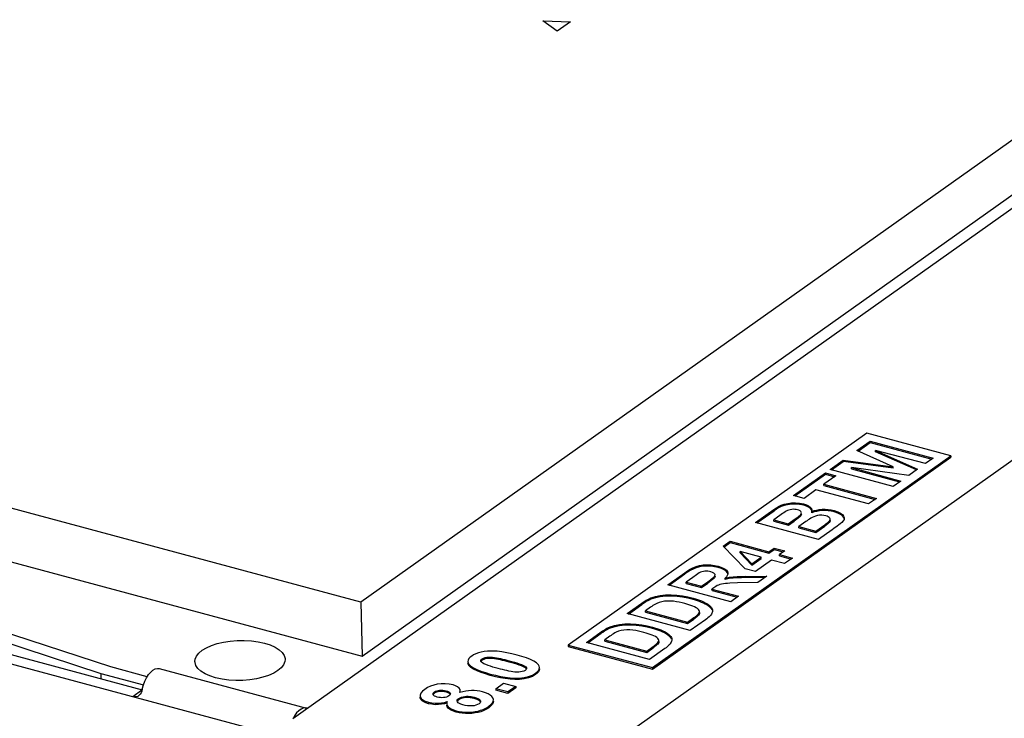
# Model space of a CAD drawing. Header units: millimetres. Extents: x 6 to 414, y 7 to 290.
# Tile 206 of 256: x 141.7 to 143.66, y 167.14 to 168.54. Entities that reach past the tile are written whole.
import ezdxf

# ---------------------------------------------------------------- set-up
doc = ezdxf.new("R2010")
doc.units = ezdxf.units.MM
doc.header["$LTSCALE"] = 23.1
doc.layers.get('0').update_dxf_attribs({"linetype": 'CONTINUOUS'})

msp = doc.modelspace()

# ---------------------------------------------------------------- linework, layer by layer
at = {"color": 7, "linetype": 'Continuous'}
for p, q in [((142.2436, 167.1407), (146.2003, 169.9471)), ((145.7832, 169.787), (142.3793, 167.3728)), ((142.7428, 168.5335), (142.7984, 168.5318)), ((142.7713, 168.5126), (142.7428, 168.5335)), ((142.7984, 168.5318), (142.7713, 168.5126)), ((142.3819, 167.2654), (143.9501, 168.3776)), ((142.3793, 167.3728), (140.1951, 167.9589)), ((140.1976, 167.8515), (142.3819, 167.2654)), ((143.3899, 167.7101), (142.7936, 167.2872)), ((142.8941, 167.0987), (143.7408, 167.6992)), ((143.3703, 167.6757), (143.3968, 167.6945)), ((143.5579, 167.665), (143.3899, 167.7101)), ((143.3969, 167.6918), (143.3968, 167.6945)), ((143.3968, 167.6945), (143.5228, 167.6607)), ((143.4426, 167.643), (143.3703, 167.6757)), ((143.3727, 167.6747), (143.3969, 167.6918)), ((143.3969, 167.6918), (143.5201, 167.6587)), ((143.4075, 167.6732), (143.4074, 167.6758)), ((143.5072, 167.6496), (143.4074, 167.6758)), ((143.4074, 167.6758), (143.4914, 167.6384)), ((142.9617, 167.2422), (143.5579, 167.665)), ((142.9617, 167.2395), (143.5579, 167.6623)), ((143.3165, 167.6376), (143.343, 167.6563)), ((143.343, 167.6536), (143.343, 167.6563)), ((143.343, 167.6563), (143.4426, 167.643)), ((143.4891, 167.6368), (143.4075, 167.6732)), ((143.5228, 167.6607), (143.5072, 167.6496)), ((143.5579, 167.665), (143.5579, 167.6623)), ((143.4425, 167.6038), (143.3165, 167.6376)), ((143.3193, 167.6368), (143.343, 167.6536)), ((143.4427, 167.6403), (143.343, 167.6536)), ((143.3596, 167.6391), (143.3595, 167.6418)), ((143.474, 167.626), (143.3595, 167.6418)), ((143.3595, 167.6418), (143.4582, 167.6148)), ((143.3596, 167.6391), (143.4555, 167.6129)), ((143.4427, 167.6403), (143.4426, 167.643)), ((143.4914, 167.6384), (143.474, 167.626)), ((143.2436, 167.5858), (143.3072, 167.6309)), ((143.2464, 167.5851), (143.3072, 167.6282)), ((143.3282, 167.6253), (143.3042, 167.6083)), ((143.3072, 167.6282), (143.3072, 167.6309)), ((143.3072, 167.6309), (143.3282, 167.6253)), ((143.3072, 167.6282), (143.3254, 167.6233)), ((143.2885, 167.5972), (143.2646, 167.5802)), ((143.3936, 167.569), (143.2885, 167.5972)), ((143.3042, 167.6056), (143.3042, 167.6083)), ((143.3042, 167.6083), (143.4092, 167.5801)), ((143.3042, 167.6056), (143.4065, 167.5782)), ((143.4582, 167.6148), (143.4425, 167.6038)), ((143.2646, 167.5802), (143.2436, 167.5858)), ((143.4092, 167.5801), (143.3936, 167.569)), ((143.1675, 167.5318), (143.2046, 167.5582)), ((143.2093, 167.5584), (143.2047, 167.5555)), ((143.2139, 167.5612), (143.2093, 167.5584)), ((143.2545, 167.5563), (143.2518, 167.5571)), ((143.2639, 167.5665), (143.2638, 167.5692)), ((143.2772, 167.5601), (143.2738, 167.5625)), ((143.1703, 167.5311), (143.2047, 167.5555)), ((143.2002, 167.5551), (143.2003, 167.5524)), ((143.2166, 167.5462), (143.2041, 167.5373)), ((143.2042, 167.5346), (143.2041, 167.5373)), ((143.2041, 167.5373), (143.2332, 167.5295)), ((143.2332, 167.5295), (143.2467, 167.5391)), ((143.2445, 167.5375), (143.2446, 167.5348)), ((143.253, 167.5409), (143.2446, 167.5348)), ((143.2467, 167.5391), (143.2509, 167.5421)), ((143.2567, 167.5438), (143.253, 167.5409)), ((143.2567, 167.5438), (143.2566, 167.5465)), ((143.2582, 167.5455), (143.2567, 167.5438)), ((143.2804, 167.5564), (143.2801, 167.554)), ((143.2802, 167.5513), (143.2801, 167.554)), ((143.285, 167.553), (143.2802, 167.5513)), ((143.29, 167.5542), (143.285, 167.553)), ((143.3148, 167.5421), (143.313, 167.5433)), ((143.3169, 167.5386), (143.3168, 167.5394)), ((143.3248, 167.5532), (143.3247, 167.5559)), ((143.2935, 167.498), (143.1675, 167.5318)), ((143.2042, 167.5346), (143.2333, 167.5268)), ((143.2333, 167.5268), (143.2332, 167.5295)), ((143.2333, 167.5268), (143.2446, 167.5348)), ((143.2681, 167.5337), (143.2542, 167.5239)), ((143.2543, 167.5212), (143.2542, 167.5239)), ((143.2542, 167.5239), (143.2881, 167.5148)), ((143.2543, 167.5212), (143.2882, 167.5121)), ((143.2706, 167.5355), (143.2681, 167.5337)), ((143.2881, 167.5148), (143.3062, 167.5276)), ((143.2882, 167.5121), (143.3062, 167.5249)), ((143.321, 167.5176), (143.2935, 167.498)), ((143.3041, 167.5261), (143.3042, 167.5234)), ((143.312, 167.5292), (143.3062, 167.5249)), ((143.3137, 167.5306), (143.312, 167.5292)), ((143.3152, 167.532), (143.3137, 167.5306)), ((143.3152, 167.532), (143.3151, 167.5347)), ((143.3164, 167.5336), (143.3152, 167.532)), ((143.3244, 167.52), (143.321, 167.5176)), ((143.3309, 167.5247), (143.3244, 167.52)), ((143.3429, 167.535), (143.3399, 167.5318)), ((143.2882, 167.5121), (143.2881, 167.5148)), ((143.1034, 167.4848), (143.117, 167.4945)), ((143.1467, 167.4396), (143.1034, 167.4848)), ((143.1047, 167.483), (143.117, 167.4918)), ((143.117, 167.4918), (143.117, 167.4945)), ((143.117, 167.4945), (143.1945, 167.4736)), ((143.117, 167.4918), (143.1946, 167.471)), ((143.1945, 167.4736), (143.2049, 167.481)), ((143.1946, 167.471), (143.205, 167.4783)), ((143.205, 167.4783), (143.2049, 167.481)), ((143.2049, 167.481), (143.226, 167.4754)), ((143.205, 167.4783), (143.2232, 167.4735)), ((143.137, 167.4711), (143.1369, 167.4738)), ((143.1369, 167.4738), (143.1603, 167.4494)), ((143.1789, 167.4626), (143.1369, 167.4738)), ((143.1604, 167.4467), (143.137, 167.4711)), ((143.1603, 167.4494), (143.1789, 167.4626)), ((143.1604, 167.4467), (143.179, 167.4599)), ((143.179, 167.4599), (143.1789, 167.4626)), ((143.1946, 167.471), (143.1945, 167.4736)), ((143.226, 167.4754), (143.2155, 167.468)), ((143.2156, 167.4653), (143.2155, 167.468)), ((143.2155, 167.468), (143.2414, 167.4611)), ((143.2156, 167.4653), (143.2386, 167.4591)), ((143.2414, 167.4611), (143.2257, 167.45)), ((143.093, 167.4422), (143.0929, 167.4449)), ((143.1676, 167.434), (143.1467, 167.4396)), ((143.1604, 167.4467), (143.1603, 167.4494)), ((143.1999, 167.4569), (143.1676, 167.434)), ((143.2257, 167.45), (143.1999, 167.4569)), ((142.9924, 167.4076), (143.0265, 167.4318)), ((142.9952, 167.4069), (143.0265, 167.4292)), ((143.0318, 167.4328), (143.0265, 167.4292)), ((143.0265, 167.4318), (143.0265, 167.4292)), ((143.0423, 167.4225), (143.029, 167.4131)), ((143.0373, 167.4361), (143.0318, 167.4328)), ((143.0496, 167.4277), (143.0423, 167.4225)), ((143.0551, 167.4312), (143.0496, 167.4277)), ((143.0819, 167.4323), (143.0784, 167.4335)), ((143.1095, 167.4237), (143.1072, 167.4211)), ((143.1073, 167.4184), (143.1072, 167.4211)), ((143.1151, 167.4199), (143.1073, 167.4184)), ((143.1555, 167.4245), (143.1903, 167.4248)), ((143.1556, 167.4219), (143.1555, 167.4245)), ((143.1865, 167.4221), (143.1556, 167.4219)), ((143.1903, 167.4248), (143.172, 167.4119)), ((143.1184, 167.3738), (142.9924, 167.4076)), ((143.0291, 167.4104), (143.029, 167.4131)), ((143.029, 167.4131), (143.0597, 167.4049)), ((143.0291, 167.4104), (143.0598, 167.4022)), ((143.0597, 167.4049), (143.0723, 167.4138)), ((143.0598, 167.4022), (143.0597, 167.4049)), ((143.0598, 167.4022), (143.0724, 167.4111)), ((143.0723, 167.4138), (143.0724, 167.4111)), ((143.0808, 167.3965), (143.0807, 167.3992)), ((143.0807, 167.3992), (143.134, 167.3849)), ((143.1162, 167.4106), (143.1116, 167.4104)), ((143.1319, 167.4114), (143.1162, 167.4106)), ((143.172, 167.4119), (143.1319, 167.4114)), ((141.3848, 167.386), (141.8598, 167.2306)), ((141.8801, 167.2437), (141.4056, 167.3989)), ((142.9587, 167.3787), (142.9587, 167.3814)), ((143.0431, 167.3781), (143.043, 167.3808)), ((143.0808, 167.3965), (143.1313, 167.383)), ((143.134, 167.3849), (143.1184, 167.3738)), ((142.3793, 167.3728), (142.3819, 167.2654)), ((142.9111, 167.35), (142.9409, 167.3711)), ((142.9139, 167.3492), (142.9409, 167.3685)), ((142.9409, 167.3711), (142.9409, 167.3685)), ((142.9437, 167.3704), (142.9409, 167.3685)), ((142.9479, 167.3731), (142.9437, 167.3704)), ((142.9753, 167.3725), (142.9708, 167.3706)), ((143.0262, 167.37), (143.0209, 167.3714)), ((143.0674, 167.3692), (143.0674, 167.3719)), ((141.3758, 167.3499), (141.9428, 167.1977)), ((143.0371, 167.3162), (142.9111, 167.35)), ((142.9478, 167.3528), (142.9477, 167.3554)), ((142.9477, 167.3554), (143.0317, 167.3329)), ((142.9478, 167.3528), (143.0318, 167.3302)), ((143.0317, 167.3329), (143.0446, 167.342)), ((143.0446, 167.342), (143.0446, 167.3393)), ((143.0557, 167.3504), (143.0538, 167.347)), ((143.0538, 167.347), (143.0538, 167.3497)), ((143.0553, 167.3561), (143.0541, 167.3582)), ((143.0557, 167.3546), (143.0553, 167.3561)), ((143.0558, 167.352), (143.0557, 167.3504)), ((143.0795, 167.3489), (143.0782, 167.3471)), ((143.0805, 167.3507), (143.0795, 167.3489)), ((141.3568, 167.3364), (142.2347, 167.1008)), ((142.8774, 167.3211), (142.8774, 167.3237)), ((142.9618, 167.3205), (142.9617, 167.3231)), ((143.0318, 167.3302), (143.0317, 167.3329)), ((143.0318, 167.3302), (143.0446, 167.3393)), ((143.0678, 167.3379), (143.0371, 167.3162)), ((142.8298, 167.2923), (142.8596, 167.3135)), ((142.8326, 167.2916), (142.8596, 167.3108)), ((142.8596, 167.3135), (142.8596, 167.3108)), ((142.8624, 167.3127), (142.8596, 167.3108)), ((142.8666, 167.3154), (142.8624, 167.3127)), ((142.894, 167.3148), (142.8895, 167.313)), ((142.9449, 167.3124), (142.9396, 167.3138)), ((142.9861, 167.3115), (142.9861, 167.3142)), ((142.7936, 167.2872), (142.7937, 167.2846)), ((142.7936, 167.2872), (142.9617, 167.2422)), ((142.7937, 167.2846), (142.9617, 167.2395)), ((142.9558, 167.2585), (142.8298, 167.2923)), ((142.8665, 167.2951), (142.8664, 167.2978)), ((142.8664, 167.2978), (142.9504, 167.2752)), ((142.8665, 167.2951), (142.9505, 167.2725)), ((142.9504, 167.2752), (142.9633, 167.2844)), ((142.9505, 167.2725), (142.9633, 167.2817)), ((142.9633, 167.2844), (142.9633, 167.2817)), ((142.9744, 167.2927), (142.9725, 167.2894)), ((142.9725, 167.2894), (142.9725, 167.2921)), ((142.974, 167.2984), (142.9728, 167.3005)), ((142.9744, 167.297), (142.974, 167.2984)), ((142.9745, 167.2943), (142.9744, 167.2927)), ((142.9982, 167.2912), (142.9969, 167.2894)), ((142.9992, 167.293), (142.9982, 167.2912)), ((142.9505, 167.2725), (142.9504, 167.2752)), ((142.9865, 167.2803), (142.9558, 167.2585)), ((141.9527, 167.2242), (141.8801, 167.2437)), ((142.5951, 167.2489), (142.5951, 167.2462)), ((142.5951, 167.2489), (142.5991, 167.2451)), ((142.6192, 167.2548), (142.619, 167.2556)), ((142.6218, 167.2598), (142.6219, 167.2571)), ((142.6756, 167.2561), (142.6757, 167.2534)), ((142.7003, 167.2457), (142.6959, 167.2474)), ((142.7043, 167.244), (142.7003, 167.2457)), ((142.7043, 167.2467), (142.7043, 167.244)), ((142.7071, 167.2425), (142.7043, 167.244)), ((142.7342, 167.2478), (142.7302, 167.2515)), ((142.7358, 167.245), (142.7342, 167.2478)), ((142.7363, 167.2424), (142.7358, 167.245)), ((142.9617, 167.2422), (142.9617, 167.2395)), ((141.8598, 167.2306), (141.8601, 167.2199)), ((141.8598, 167.2306), (141.945, 167.2077)), ((141.9479, 167.2152), (141.9514, 167.2222)), ((141.9767, 167.2405), (142.2708, 167.1616)), ((142.6378, 167.2295), (142.6379, 167.2268)), ((142.6872, 167.2335), (142.6829, 167.234)), ((142.7093, 167.2385), (142.7074, 167.2368)), ((142.7284, 167.2312), (142.7285, 167.2285)), ((142.7363, 167.2397), (142.7357, 167.2366)), ((141.9428, 167.1994), (141.9451, 167.2076)), ((141.9451, 167.2076), (141.9479, 167.2152)), ((142.6489, 167.2001), (142.6645, 167.2112)), ((142.6645, 167.2112), (142.6888, 167.2046)), ((142.6888, 167.2046), (142.6731, 167.1936)), ((142.6888, 167.2046), (142.6888, 167.202)), ((141.9421, 167.1972), (141.9239, 167.1842)), ((141.9361, 167.1866), (141.9352, 167.186)), ((142.5238, 167.1882), (142.5235, 167.1895)), ((142.5265, 167.1938), (142.5265, 167.1911)), ((142.5398, 167.1947), (142.5366, 167.1945)), ((142.5496, 167.1961), (142.5496, 167.1935)), ((142.5527, 167.1925), (142.5496, 167.1935)), ((142.5571, 167.1873), (142.5554, 167.1859)), ((142.583, 167.1942), (142.5771, 167.1924)), ((142.6054, 167.1832), (142.6054, 167.1805)), ((142.6376, 167.1875), (142.6334, 167.19)), ((142.6409, 167.1847), (142.6376, 167.1875)), ((142.643, 167.1818), (142.6409, 167.1847)), ((142.6489, 167.2001), (142.649, 167.1974)), ((142.6731, 167.1936), (142.6489, 167.2001)), ((142.6732, 167.1909), (142.649, 167.1974)), ((142.6731, 167.1936), (142.6732, 167.1909)), ((142.6888, 167.202), (142.6732, 167.1909)), ((142.5144, 167.173), (142.5145, 167.1703)), ((142.5463, 167.1728), (142.5517, 167.1744)), ((142.551, 167.1715), (142.5464, 167.1701)), ((142.551, 167.1718), (142.5509, 167.1702)), ((142.5517, 167.1744), (142.551, 167.1718)), ((142.5715, 167.1755), (142.5715, 167.176)), ((142.5748, 167.1807), (142.5749, 167.178)), ((142.6012, 167.1658), (142.5968, 167.1657)), ((142.6097, 167.1793), (142.6054, 167.1805)), ((142.6131, 167.1778), (142.6097, 167.1793)), ((142.6174, 167.1718), (142.6154, 167.17)), ((142.6351, 167.165), (142.6351, 167.1623)), ((142.6441, 167.1751), (142.6438, 167.1725)), ((142.2722, 167.1611), (142.2708, 167.1616)), ((142.5699, 167.1561), (142.5699, 167.1534)), ((142.6077, 167.1544), (142.6078, 167.1517))]:
    msp.add_line(p, q, dxfattribs=at)
for points in [[(143.2046, 167.5582), (143.2093, 167.5612), (143.2139, 167.564)], [(143.2139, 167.564), (143.2191, 167.5665), (143.2252, 167.5686), (143.232, 167.5702), (143.2396, 167.5711), (143.2476, 167.5713), (143.2556, 167.5707), (143.2638, 167.5692)], [(143.2251, 167.5658), (143.219, 167.5637), (143.2139, 167.5612)], [(143.2639, 167.5665), (143.2556, 167.568), (143.2475, 167.5687), (143.2395, 167.5684), (143.2319, 167.5674), (143.2251, 167.5658)], [(143.2518, 167.5571), (143.249, 167.5577), (143.2461, 167.5581), (143.2431, 167.5583), (143.2401, 167.5581), (143.2371, 167.5576), (143.2343, 167.5569), (143.2317, 167.5559), (143.2292, 167.5547)], [(143.2638, 167.5692), (143.2693, 167.5673), (143.2738, 167.5652), (143.2771, 167.5628), (143.2793, 167.5601), (143.2803, 167.5572), (143.2804, 167.5564)], [(143.2738, 167.5625), (143.2694, 167.5646), (143.2639, 167.5665)], [(143.2802, 167.5549), (143.2794, 167.5574), (143.2772, 167.5601)], [(143.2801, 167.554), (143.2849, 167.5557), (143.2899, 167.5569), (143.2951, 167.5578), (143.3007, 167.5583), (143.3065, 167.5584), (143.3125, 167.5581), (143.3185, 167.5572), (143.3247, 167.5559)], [(143.2292, 167.5547), (143.2267, 167.5531), (143.2242, 167.5514), (143.2217, 167.5497), (143.2166, 167.5462)], [(143.2509, 167.5421), (143.2529, 167.5436), (143.2548, 167.5451), (143.2566, 167.5465)], [(143.2581, 167.554), (143.2566, 167.5552), (143.2545, 167.5563)], [(143.2566, 167.5465), (143.2581, 167.5482), (143.2591, 167.5497), (143.2594, 167.5513)], [(143.2594, 167.5513), (143.2591, 167.5527), (143.2581, 167.554)], [(143.2594, 167.5487), (143.2591, 167.547), (143.2582, 167.5455)], [(143.308, 167.5451), (143.3041, 167.546), (143.2999, 167.5464), (143.2956, 167.5463), (143.2913, 167.5458), (143.2874, 167.5448), (143.284, 167.5436), (143.281, 167.5421), (143.2783, 167.5405), (143.2756, 167.5388), (143.2731, 167.5372), (143.2706, 167.5355)], [(143.3248, 167.5532), (143.3187, 167.5545), (143.3127, 167.5554), (143.3068, 167.5558), (143.3009, 167.5557), (143.2954, 167.5551), (143.29, 167.5542)], [(143.313, 167.5433), (143.3107, 167.5443), (143.308, 167.5451)], [(143.3168, 167.5394), (143.3161, 167.5409), (143.3148, 167.5421)], [(143.3151, 167.5347), (143.3163, 167.5363), (143.3169, 167.5379), (143.3169, 167.5386)], [(143.3247, 167.5559), (143.3318, 167.5534), (143.3373, 167.5506), (143.3413, 167.5477), (143.3437, 167.5445), (143.3448, 167.5414), (143.3448, 167.5407)], [(143.3374, 167.548), (143.3319, 167.5507), (143.3248, 167.5532)], [(143.3447, 167.5393), (143.3438, 167.5419), (143.3413, 167.545), (143.3374, 167.548)], [(143.3448, 167.5407), (143.3445, 167.5381), (143.3429, 167.535)], [(143.3062, 167.5276), (143.3081, 167.529), (143.3101, 167.5304), (143.3119, 167.5319), (143.3136, 167.5333), (143.3151, 167.5347)], [(143.317, 167.5359), (143.3169, 167.5352), (143.3164, 167.5336)], [(143.3399, 167.5318), (143.337, 167.5294), (143.334, 167.5271), (143.3309, 167.5247)], [(143.0265, 167.4318), (143.0318, 167.4355), (143.0372, 167.4388)], [(143.0372, 167.4388), (143.0428, 167.4418), (143.0489, 167.4443), (143.0558, 167.4461), (143.0631, 167.4473), (143.0707, 167.4477), (143.0783, 167.4474), (143.0857, 167.4464), (143.0929, 167.4449)], [(143.0489, 167.4416), (143.0429, 167.4391), (143.0373, 167.4361)], [(143.093, 167.4422), (143.0858, 167.4437), (143.0784, 167.4447), (143.0708, 167.445), (143.0632, 167.4446), (143.0558, 167.4435), (143.0489, 167.4416)], [(143.0929, 167.4449), (143.0987, 167.4431), (143.1034, 167.4411), (143.1071, 167.4388), (143.1099, 167.4365), (143.1116, 167.434), (143.1123, 167.4314), (143.1124, 167.4308)], [(143.1048, 167.4377), (143.0996, 167.4401), (143.093, 167.4422)], [(143.0784, 167.4335), (143.0756, 167.4341), (143.0727, 167.4345), (143.0697, 167.4347), (143.0667, 167.4345), (143.0636, 167.4341), (143.0606, 167.4334), (143.0578, 167.4325), (143.0551, 167.4312)], [(143.0723, 167.4138), (143.075, 167.4157), (143.0775, 167.4176), (143.0799, 167.4194), (143.082, 167.4211), (143.0841, 167.4228), (143.0857, 167.4244), (143.0866, 167.4262), (143.0868, 167.4274)], [(143.0837, 167.4197), (143.0823, 167.4186), (143.0809, 167.4175), (143.0794, 167.4163), (143.0778, 167.4151), (143.0761, 167.4138), (143.0742, 167.4125), (143.0724, 167.4111)], [(143.0868, 167.4274), (143.0868, 167.4279), (143.086, 167.4295), (143.0844, 167.431), (143.0819, 167.4323)], [(143.0869, 167.4247), (143.0868, 167.4239), (143.0864, 167.4229), (143.0858, 167.4218), (143.0848, 167.4208), (143.0837, 167.4197)], [(143.1122, 167.4292), (143.1113, 167.4319), (143.1088, 167.4349), (143.1048, 167.4377)], [(143.1072, 167.4211), (143.115, 167.4226), (143.1229, 167.4237), (143.1311, 167.4243), (143.1393, 167.4245), (143.1474, 167.4246), (143.1555, 167.4245)], [(143.1124, 167.4308), (143.1121, 167.4288), (143.1112, 167.4263), (143.1095, 167.4237)], [(143.1556, 167.4219), (143.1475, 167.4219), (143.1394, 167.4218), (143.1311, 167.4216), (143.123, 167.421), (143.1151, 167.4199)], [(143.1116, 167.4104), (143.1076, 167.4101), (143.1037, 167.4097), (143.1, 167.4091), (143.0966, 167.4082), (143.0935, 167.4072), (143.0908, 167.4059), (143.0885, 167.4045), (143.0862, 167.4031), (143.0807, 167.3992)], [(142.9409, 167.3711), (142.9436, 167.373), (142.9464, 167.3749), (142.9493, 167.3767), (142.9523, 167.3784), (142.9554, 167.3799), (142.9587, 167.3814)], [(142.9587, 167.3814), (142.9676, 167.3843), (142.9774, 167.3863), (142.9882, 167.3874), (142.9995, 167.3876), (143.0108, 167.3869), (143.0219, 167.3855), (143.0326, 167.3834), (143.043, 167.3808)], [(142.9883, 167.3847), (142.9775, 167.3836), (142.9677, 167.3816), (142.9587, 167.3787)], [(143.0431, 167.3781), (143.0327, 167.3808), (143.022, 167.3828), (143.0109, 167.3842), (142.9996, 167.3849), (142.9883, 167.3847)], [(143.043, 167.3808), (143.0475, 167.3796), (143.0518, 167.3782), (143.056, 167.3768), (143.06, 167.3753), (143.0638, 167.3736), (143.0674, 167.3719)], [(142.9708, 167.3706), (142.9681, 167.3692), (142.9654, 167.3676), (142.9629, 167.366), (142.9604, 167.3644), (142.9579, 167.3627), (142.9477, 167.3554)], [(142.9587, 167.3787), (142.9555, 167.3772), (142.9523, 167.3757), (142.9494, 167.374), (142.9479, 167.3731)], [(143.0209, 167.3714), (143.0154, 167.3727), (143.0098, 167.3738), (143.0041, 167.3746), (142.9981, 167.3751), (142.992, 167.3752), (142.986, 167.3748), (142.9804, 167.3739), (142.9753, 167.3725)], [(143.0541, 167.3582), (143.052, 167.36), (143.0491, 167.3618), (143.046, 167.3634), (143.0424, 167.3649), (143.0386, 167.3663), (143.0346, 167.3676), (143.0305, 167.3689), (143.0262, 167.37)], [(143.0674, 167.3692), (143.0639, 167.3709), (143.0601, 167.3726), (143.0561, 167.3741), (143.0519, 167.3755), (143.0476, 167.3769), (143.0431, 167.3781)], [(143.0674, 167.3719), (143.0705, 167.3701), (143.0733, 167.3682), (143.0758, 167.3662), (143.0779, 167.3641), (143.0797, 167.362), (143.081, 167.3597)], [(143.0759, 167.3635), (143.0733, 167.3655), (143.0705, 167.3674), (143.0674, 167.3692)], [(143.081, 167.3571), (143.0797, 167.3593), (143.078, 167.3615), (143.0759, 167.3635)], [(143.0446, 167.342), (143.0464, 167.3433), (143.0481, 167.3446), (143.0497, 167.3459), (143.0512, 167.3471), (143.0526, 167.3484), (143.0538, 167.3497)], [(143.0513, 167.3445), (143.0498, 167.3432), (143.0481, 167.3419), (143.0464, 167.3406), (143.0446, 167.3393)], [(143.0538, 167.347), (143.0526, 167.3457), (143.0513, 167.3445)], [(143.0538, 167.3497), (143.0552, 167.3518), (143.0557, 167.3539), (143.0557, 167.3546)], [(143.0782, 167.3471), (143.0767, 167.3453), (143.0748, 167.3434), (143.0726, 167.3416), (143.0703, 167.3398), (143.0678, 167.3379)], [(143.0818, 167.3562), (143.0817, 167.3543), (143.0812, 167.3525), (143.0805, 167.3507)], [(143.081, 167.3597), (143.0816, 167.3579), (143.0818, 167.3562)], [(142.8596, 167.3135), (142.8623, 167.3154), (142.8651, 167.3172), (142.868, 167.319), (142.871, 167.3207), (142.8741, 167.3223), (142.8774, 167.3237)], [(142.8774, 167.3211), (142.8742, 167.3196), (142.871, 167.318), (142.8681, 167.3163), (142.8666, 167.3154)], [(142.8774, 167.3237), (142.8863, 167.3266), (142.8961, 167.3286), (142.9069, 167.3297), (142.9182, 167.3299), (142.9295, 167.3292), (142.9406, 167.3278), (142.9513, 167.3258), (142.9617, 167.3231)], [(142.907, 167.327), (142.8962, 167.3259), (142.8864, 167.324), (142.8774, 167.3211)], [(142.9618, 167.3205), (142.9514, 167.3231), (142.9407, 167.3251), (142.9296, 167.3265), (142.9183, 167.3272), (142.907, 167.327)], [(142.9617, 167.3231), (142.9662, 167.3219), (142.9705, 167.3206), (142.9747, 167.3191), (142.9787, 167.3176), (142.9825, 167.316), (142.9861, 167.3142)], [(142.8895, 167.313), (142.8868, 167.3115), (142.8841, 167.31), (142.8816, 167.3084), (142.8791, 167.3067), (142.8766, 167.305), (142.8664, 167.2978)], [(142.9396, 167.3138), (142.9341, 167.315), (142.9285, 167.3161), (142.9228, 167.317), (142.9168, 167.3175), (142.9107, 167.3176), (142.9047, 167.3171), (142.8991, 167.3162), (142.894, 167.3148)], [(142.9728, 167.3005), (142.9707, 167.3024), (142.9678, 167.3041), (142.9647, 167.3058), (142.9611, 167.3073), (142.9573, 167.3086), (142.9533, 167.3099), (142.9492, 167.3112), (142.9449, 167.3124)], [(142.9861, 167.3115), (142.9826, 167.3133), (142.9788, 167.3149), (142.9748, 167.3164), (142.9706, 167.3179), (142.9663, 167.3192), (142.9618, 167.3205)], [(142.9861, 167.3142), (142.9892, 167.3124), (142.992, 167.3105), (142.9945, 167.3085), (142.9966, 167.3065), (142.9984, 167.3043), (142.9997, 167.3021)], [(142.9946, 167.3059), (142.992, 167.3078), (142.9892, 167.3097), (142.9861, 167.3115)], [(142.9997, 167.2994), (142.9984, 167.3016), (142.9967, 167.3038), (142.9946, 167.3059)], [(142.9997, 167.3021), (143.0003, 167.3003), (143.0005, 167.2986)], [(142.048, 167.2545), (142.0485, 167.2589), (142.0509, 167.2651), (142.0556, 167.2711), (142.0622, 167.2768), (142.0707, 167.2819), (142.0808, 167.2865), (142.0923, 167.2903), (142.1049, 167.2933), (142.1183, 167.2953), (142.1323, 167.2965), (142.1465, 167.2967), (142.1606, 167.2958), (142.174, 167.294), (142.1868, 167.2912)], [(142.1868, 167.2912), (142.1982, 167.2875), (142.2079, 167.2832), (142.2159, 167.2781), (142.222, 167.2726), (142.226, 167.2667), (142.2278, 167.2606), (142.2279, 167.2588)], [(142.9633, 167.2844), (142.9651, 167.2856), (142.9668, 167.2869), (142.9684, 167.2882), (142.9699, 167.2895), (142.9713, 167.2908), (142.9725, 167.2921)], [(142.97, 167.2868), (142.9685, 167.2855), (142.9668, 167.2842), (142.9651, 167.283), (142.9633, 167.2817)], [(142.9725, 167.2894), (142.9713, 167.2881), (142.97, 167.2868)], [(142.9725, 167.2921), (142.9738, 167.2942), (142.9744, 167.2963), (142.9744, 167.297)], [(142.9969, 167.2894), (142.9954, 167.2876), (142.9935, 167.2858), (142.9913, 167.284), (142.989, 167.2821), (142.9865, 167.2803)], [(143.0005, 167.2986), (143.0004, 167.2966), (142.9999, 167.2948), (142.9992, 167.293)], [(142.6008, 167.2654), (142.5975, 167.2629), (142.5951, 167.2602), (142.5936, 167.2574), (142.593, 167.2543)], [(142.6324, 167.2752), (142.6258, 167.2745), (142.6198, 167.2734), (142.6141, 167.2719), (142.609, 167.27), (142.6046, 167.2679), (142.6008, 167.2654)], [(142.6218, 167.2598), (142.6246, 167.2613), (142.6277, 167.2624), (142.6311, 167.2631), (142.6347, 167.2634), (142.6384, 167.2634), (142.6421, 167.2631), (142.646, 167.2627), (142.65, 167.2621), (142.6541, 167.2613), (142.6582, 167.2604), (142.6624, 167.2594), (142.6668, 167.2584), (142.6711, 167.2573), (142.6756, 167.2561)], [(142.6913, 167.2672), (142.6812, 167.2697), (142.6711, 167.2719), (142.6612, 167.2736), (142.6513, 167.2748), (142.6418, 167.2753), (142.6324, 167.2752)], [(142.7099, 167.2615), (142.7011, 167.2644), (142.6913, 167.2672)], [(142.0892, 167.222), (142.0777, 167.2257), (142.0681, 167.2301), (142.06, 167.2351), (142.054, 167.2407), (142.05, 167.2466), (142.0481, 167.2527), (142.048, 167.2545)], [(142.2279, 167.2588), (142.2275, 167.2543), (142.225, 167.2481), (142.2204, 167.2421), (142.2138, 167.2365), (142.2053, 167.2313), (142.1951, 167.2268), (142.1836, 167.223), (142.1711, 167.22), (142.1576, 167.2179), (142.1437, 167.2167), (142.1294, 167.2166), (142.1153, 167.2174), (142.102, 167.2192), (142.0892, 167.222)], [(142.593, 167.2543), (142.5935, 167.2517), (142.5951, 167.2489)], [(142.5951, 167.2462), (142.5935, 167.249), (142.593, 167.2516)], [(142.6194, 167.2325), (142.6114, 167.2356), (142.6045, 167.2389), (142.5992, 167.2424), (142.5951, 167.2462)], [(142.5991, 167.2451), (142.6045, 167.2416), (142.6113, 167.2383), (142.6193, 167.2352), (142.6281, 167.2323), (142.6378, 167.2295)], [(142.619, 167.2556), (142.6191, 167.2565), (142.62, 167.2582), (142.6218, 167.2598)], [(142.625, 167.25), (142.6221, 167.2515), (142.6202, 167.2531), (142.6192, 167.2548)], [(142.6219, 167.2571), (142.6201, 167.2555), (142.6195, 167.2544)], [(142.6423, 167.2604), (142.6385, 167.2607), (142.6348, 167.2607), (142.6312, 167.2604), (142.6278, 167.2598), (142.6247, 167.2586), (142.6219, 167.2571)], [(142.6537, 167.2405), (142.6483, 167.242), (142.6431, 167.2435), (142.6381, 167.245), (142.6334, 167.2466), (142.629, 167.2482), (142.625, 167.25)], [(142.6757, 167.2534), (142.6712, 167.2546), (142.6668, 167.2557), (142.6625, 167.2567), (142.6583, 167.2577), (142.6542, 167.2586), (142.6502, 167.2594), (142.6462, 167.26), (142.6423, 167.2604)], [(142.6756, 167.2561), (142.681, 167.2546), (142.6862, 167.2531), (142.6912, 167.2516), (142.6959, 167.25), (142.7002, 167.2484), (142.7043, 167.2467)], [(142.6959, 167.2474), (142.6912, 167.2489), (142.6863, 167.2504), (142.6811, 167.2519), (142.6757, 167.2534)], [(142.7043, 167.2467), (142.7071, 167.2452), (142.709, 167.2436), (142.71, 167.2419), (142.7102, 167.2411)], [(142.7098, 167.2396), (142.709, 167.2409), (142.7071, 167.2425)], [(142.7302, 167.2515), (142.7248, 167.255), (142.7179, 167.2583), (142.7099, 167.2615)], [(142.7284, 167.2312), (142.7317, 167.2338), (142.7341, 167.2364), (142.7357, 167.2393), (142.7363, 167.2424)], [(141.9514, 167.2222), (141.9554, 167.2283), (141.9596, 167.2334), (141.9641, 167.2373), (141.9685, 167.2398), (141.9729, 167.2408), (141.9767, 167.2405)], [(142.6379, 167.2268), (142.6282, 167.2296), (142.6194, 167.2325)], [(142.6378, 167.2295), (142.648, 167.2269), (142.658, 167.2248), (142.6677, 167.223), (142.6773, 167.2218), (142.6869, 167.2212), (142.6964, 167.2214), (142.7057, 167.2225), (142.7144, 167.2246), (142.7219, 167.2274), (142.7284, 167.2312)], [(142.6774, 167.2191), (142.6678, 167.2203), (142.6581, 167.2221), (142.6481, 167.2242), (142.6379, 167.2268)], [(142.6829, 167.234), (142.6793, 167.2346), (142.6752, 167.2353), (142.6711, 167.2362), (142.6669, 167.2372), (142.6626, 167.2382), (142.6582, 167.2394), (142.6537, 167.2405)], [(142.7285, 167.2285), (142.722, 167.2248), (142.7145, 167.2219), (142.7058, 167.2199), (142.6965, 167.2187), (142.687, 167.2185), (142.6774, 167.2191)], [(142.6982, 167.2336), (142.6946, 167.2332), (142.6909, 167.2333), (142.6872, 167.2335)], [(142.7074, 167.2368), (142.7047, 167.2353), (142.7016, 167.2342), (142.6982, 167.2336)], [(142.7102, 167.2411), (142.7101, 167.2402), (142.7093, 167.2385)], [(142.7357, 167.2366), (142.7342, 167.2337), (142.7318, 167.2311), (142.7285, 167.2285)], [(142.5634, 167.2077), (142.5555, 167.2093), (142.5476, 167.21), (142.5397, 167.2099), (142.532, 167.209), (142.5248, 167.2073), (142.5182, 167.2051), (142.5123, 167.2023), (142.507, 167.1989)], [(142.5756, 167.2015), (142.5726, 167.2039), (142.5686, 167.206), (142.5634, 167.2077)], [(141.9352, 167.186), (141.9335, 167.1849), (141.9306, 167.1839), (141.9274, 167.1837), (141.9239, 167.1842)], [(141.9428, 167.1994), (141.9417, 167.1955), (141.9402, 167.192), (141.9383, 167.189), (141.9361, 167.1866)], [(142.507, 167.1989), (142.5022, 167.195), (142.4991, 167.1913), (142.4976, 167.1876), (142.4975, 167.1862)], [(142.4975, 167.1862), (142.4978, 167.184), (142.4996, 167.1807), (142.5031, 167.1777), (142.508, 167.1751), (142.5144, 167.173)], [(142.5145, 167.1703), (142.5092, 167.172), (142.505, 167.1739), (142.5016, 167.1761), (142.4992, 167.1786), (142.4979, 167.1813), (142.4975, 167.1835)], [(142.5235, 167.1895), (142.5238, 167.191), (142.5248, 167.1924), (142.5265, 167.1938)], [(142.5319, 167.1836), (142.5289, 167.1845), (142.5266, 167.1856), (142.5249, 167.1869), (142.5238, 167.1882)], [(142.5265, 167.1911), (142.5249, 167.1897), (142.5239, 167.1883)], [(142.5265, 167.1938), (142.5285, 167.195), (142.5309, 167.196), (142.5336, 167.1967), (142.5366, 167.1972), (142.5398, 167.1974), (142.5431, 167.1973), (142.5463, 167.1969), (142.5496, 167.1961)], [(142.5366, 167.1945), (142.5336, 167.1941), (142.5309, 167.1933), (142.5286, 167.1923), (142.5265, 167.1911)], [(142.5446, 167.1823), (142.5414, 167.1822), (142.5382, 167.1824), (142.535, 167.1828), (142.5319, 167.1836)], [(142.5496, 167.1935), (142.5464, 167.1942), (142.5431, 167.1946), (142.5398, 167.1947)], [(142.5554, 167.1859), (142.5532, 167.1845), (142.5507, 167.1835), (142.5478, 167.1828), (142.5446, 167.1823)], [(142.5496, 167.1961), (142.5526, 167.1952), (142.5551, 167.1941), (142.5569, 167.1929), (142.558, 167.1915), (142.5584, 167.1901)], [(142.5581, 167.1887), (142.558, 167.1889), (142.5569, 167.1902), (142.5551, 167.1914), (142.5527, 167.1925)], [(142.5584, 167.1901), (142.558, 167.1887), (142.5571, 167.1873)], [(142.5748, 167.1807), (142.5775, 167.1822), (142.5804, 167.1834), (142.5836, 167.1842), (142.5869, 167.1847), (142.5902, 167.185), (142.5934, 167.185), (142.5965, 167.1848), (142.5995, 167.1844), (142.6025, 167.1839), (142.6054, 167.1832)], [(142.5779, 167.1962), (142.5774, 167.1988), (142.5756, 167.2015)], [(142.5771, 167.1924), (142.5779, 167.1958), (142.5779, 167.1962)], [(142.622, 167.194), (142.6168, 167.1952), (142.6115, 167.196), (142.606, 167.1965), (142.6004, 167.1965), (142.5946, 167.1962), (142.5888, 167.1954), (142.583, 167.1942)], [(142.6054, 167.1832), (142.6095, 167.182), (142.6129, 167.1806), (142.6156, 167.179), (142.6175, 167.1773), (142.6184, 167.1755), (142.6186, 167.1746)], [(142.6334, 167.19), (142.6281, 167.1921), (142.622, 167.194)], [(142.5144, 167.173), (142.5212, 167.1717), (142.5278, 167.171), (142.5343, 167.1711), (142.5405, 167.1717), (142.5463, 167.1728)], [(142.5464, 167.1701), (142.5406, 167.169), (142.5344, 167.1684), (142.5279, 167.1683), (142.5213, 167.169), (142.5145, 167.1703)], [(142.5509, 167.1702), (142.551, 167.1692), (142.5519, 167.1667), (142.5536, 167.1643), (142.5562, 167.162), (142.5597, 167.1599), (142.5643, 167.1579), (142.5699, 167.1561)], [(142.5699, 167.1534), (142.5644, 167.1552), (142.5598, 167.1572), (142.5562, 167.1593), (142.5536, 167.1616), (142.5519, 167.164), (142.5511, 167.1665), (142.551, 167.1675)], [(142.5715, 167.176), (142.5717, 167.1773), (142.5728, 167.179), (142.5748, 167.1807)], [(142.5832, 167.1678), (142.5793, 167.1691), (142.5762, 167.1705), (142.5738, 167.1721), (142.5722, 167.1738), (142.5715, 167.1755)], [(142.5749, 167.178), (142.5728, 167.1763), (142.5717, 167.1746)], [(142.5895, 167.1823), (142.5854, 167.1818), (142.5815, 167.181), (142.578, 167.1797), (142.5749, 167.178)], [(142.5968, 167.1657), (142.5922, 167.166), (142.5877, 167.1667), (142.5832, 167.1678)], [(142.6054, 167.1805), (142.6016, 167.1814), (142.5977, 167.182), (142.5936, 167.1823), (142.5895, 167.1823)], [(142.6093, 167.1672), (142.6055, 167.1663), (142.6012, 167.1658)], [(142.6077, 167.1544), (142.6134, 167.1555), (142.6186, 167.157), (142.6234, 167.1587), (142.6278, 167.1606), (142.6316, 167.1627), (142.6351, 167.165)], [(142.6154, 167.17), (142.6126, 167.1684), (142.6093, 167.1672)], [(142.6182, 167.1733), (142.6176, 167.1746), (142.6158, 167.1763), (142.6131, 167.1778)], [(142.6186, 167.1746), (142.6184, 167.1737), (142.6174, 167.1718)], [(142.6351, 167.165), (142.6393, 167.1685), (142.6422, 167.1719), (142.6437, 167.1753), (142.644, 167.1777)], [(142.6438, 167.1725), (142.6422, 167.1691), (142.6393, 167.1657), (142.6351, 167.1623)], [(142.644, 167.1777), (142.644, 167.1786), (142.643, 167.1818)], [(142.2598, 167.1595), (142.2554, 167.1562), (142.2511, 167.1517), (142.2471, 167.146), (142.2446, 167.1414)], [(142.2708, 167.1616), (142.2685, 167.1619), (142.2642, 167.1614), (142.2598, 167.1595)], [(142.5699, 167.1561), (142.5756, 167.1547), (142.5817, 167.1537), (142.5881, 167.1532), (142.5947, 167.1531), (142.6012, 167.1535), (142.6077, 167.1544)], [(142.6078, 167.1517), (142.6013, 167.1508), (142.5947, 167.1504), (142.5882, 167.1505), (142.5817, 167.1511), (142.5757, 167.152), (142.5699, 167.1534)], [(142.6351, 167.1623), (142.6317, 167.16), (142.6278, 167.1579), (142.6235, 167.156), (142.6187, 167.1543), (142.6134, 167.1529), (142.6078, 167.1517)]]:
    msp.add_lwpolyline(points, dxfattribs=at)

doc.saveas('drawing.dxf')
